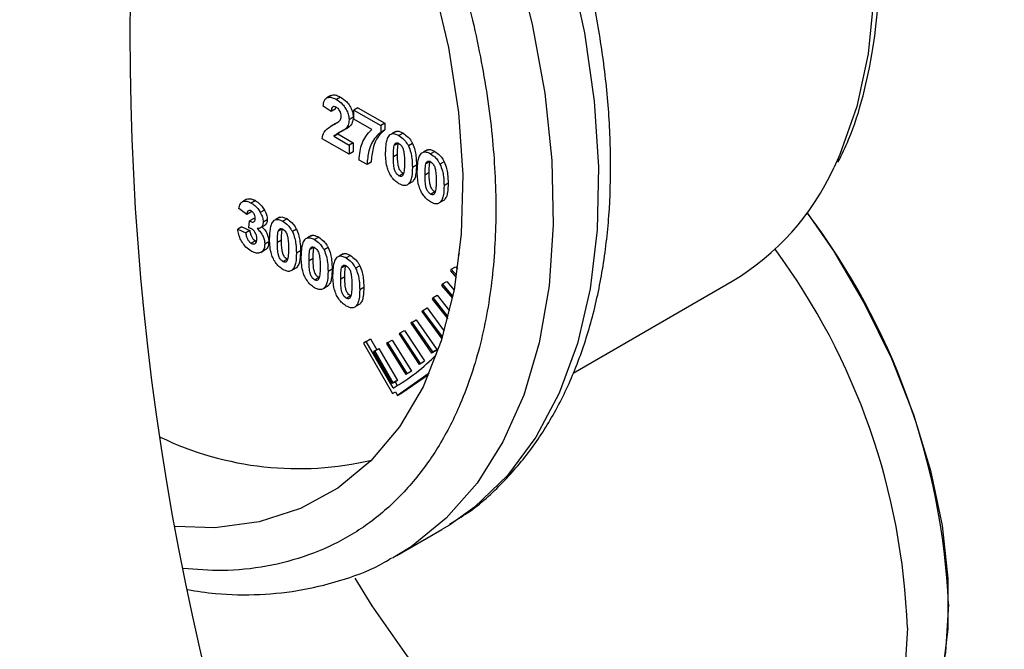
# Model space of a CAD drawing. Header units: inches. Extents: x 5 to 215, y 5 to 165.
# Tile 37 of 74: x 189.01 to 193.24, y 73.82 to 76.52. Entities that reach past the tile are written whole.
import ezdxf

# ---------------------------------------------------------------- set-up
doc = ezdxf.new("R2010")
doc.units = ezdxf.units.IN
doc.header["$LTSCALE"] = 20
doc.header["$MEASUREMENT"] = 0
doc.layers.add('SLD-DEFPOINTS', color=7, linetype='Continuous')
doc.layers.add('TEXT', color=140, linetype='Continuous', lineweight=25)
doc.dimstyles.new('SLDDIMSTYLE3', dxfattribs={"dimtxt": 0.18, "dimasz": 2.6, "dimexe": 0, "dimexo": 0.0625, "dimgap": 0, "dimtad": 0, "dimtih": 1, "dimtoh": 1, "dimdec": 0, "dimrnd": 1e-09, "dimzin": 0, "dimdsep": 46, "dimtxsty": 'Standard', "dimsah": 1, "dimcen": 0.09, "dimadec": 0, "dimazin": 0, "dimtfac": 2.6, "dimtdec": 0, "dimtofl": 0, "dimtmove": 0, "dimatfit": 3, "dimfxl": 0, "dimfrac": 2, "dimtolj": 1, "dimtzin": 0, "dimarcsym": 0})

msp = doc.modelspace()

# ---------------------------------------------------------------- linework, layer by layer
for p, q in [((190.3509, 76.1988), (190.3332, 76.1886)), ((190.3922, 76.1923), (190.3745, 76.182)), ((190.3517, 76.1298), (190.3177, 76.1533)), ((190.3694, 76.14), (190.3517, 76.1298)), ((190.3704, 76.1486), (190.3694, 76.14)), ((190.4668, 76.1465), (190.4491, 76.1363)), ((190.4491, 76.0971), (190.4491, 76.1363)), ((190.4491, 76.1363), (190.5647, 76.0696)), ((190.4668, 76.1465), (190.5824, 76.0798)), ((190.3786, 76.0827), (190.361, 76.0725)), ((190.3692, 76.0774), (190.3786, 76.0827)), ((190.4464, 76.1054), (190.4287, 76.0952)), ((190.5262, 76.0526), (190.4491, 76.0971)), ((190.5824, 76.0798), (190.5647, 76.0696)), ((190.5824, 76.0798), (190.5824, 76.051)), ((190.3691, 76.0775), (190.3514, 76.0673)), ((190.4293, 76.0641), (190.4116, 76.0539)), ((190.5647, 76.0696), (190.5647, 76.0408)), ((190.5824, 76.051), (190.5647, 76.0408)), ((190.6298, 76.0448), (190.6122, 76.0346)), ((190.6606, 76.0373), (190.6429, 76.0271)), ((190.4287, 75.9466), (190.3132, 76.0133)), ((190.3631, 76.0238), (190.3807, 76.034)), ((190.3631, 76.0238), (190.4287, 75.9858)), ((190.3807, 76.034), (190.4464, 75.9961)), ((190.4464, 75.9961), (190.4287, 75.9858)), ((190.4464, 75.9961), (190.4464, 75.9568)), ((190.6406, 75.9948), (190.6229, 75.9846)), ((190.4287, 75.9858), (190.4287, 75.9466)), ((190.4464, 75.9568), (190.4287, 75.9466)), ((190.701, 75.993), (190.6834, 75.9828)), ((190.7658, 75.9663), (190.7482, 75.9561)), ((190.7966, 75.9588), (190.7789, 75.9486)), ((190.5058, 75.9021), (190.4718, 75.9217)), ((190.5235, 75.9123), (190.5058, 75.9021)), ((190.6191, 75.9374), (190.6368, 75.9476)), ((190.7766, 75.9163), (190.7589, 75.9061)), ((190.837, 75.9145), (190.8193, 75.9043)), ((190.7184, 75.9005), (190.7007, 75.8903)), ((190.7551, 75.8589), (190.7728, 75.8691)), ((190.6429, 75.8544), (190.6606, 75.8646)), ((190.7009, 75.828), (190.6832, 75.8178)), ((190.7789, 75.7759), (190.7966, 75.7861)), ((190.8544, 75.822), (190.8367, 75.8118)), ((189.9885, 75.7533), (189.9708, 75.7431)), ((190.0263, 75.7476), (190.0086, 75.7374)), ((190.8369, 75.7495), (190.8192, 75.7393)), ((189.9895, 75.6882), (189.9555, 75.7137)), ((190.0071, 75.6984), (189.9895, 75.6882)), ((190.0653, 75.7067), (190.0476, 75.6965)), ((189.9985, 75.6304), (190.0017, 75.6602)), ((190.0194, 75.6704), (190.0017, 75.6602)), ((190.0194, 75.6704), (190.0253, 75.6679)), ((190.0774, 75.6657), (190.0597, 75.6555)), ((190.1316, 75.6765), (190.114, 75.6663)), ((190.1624, 75.669), (190.1447, 75.6588)), ((189.9686, 75.6347), (189.9509, 75.6245)), ((189.9509, 75.6245), (189.9849, 75.6097)), ((189.9686, 75.6347), (190.0026, 75.6199)), ((190.0026, 75.6199), (189.9849, 75.6097)), ((190.05, 75.632), (190.0677, 75.6422)), ((190.1424, 75.6265), (190.1247, 75.6163)), ((190.2028, 75.6247), (190.1851, 75.6145)), ((190.0265, 75.5747), (190.0088, 75.5645)), ((190.0842, 75.5712), (190.0665, 75.561)), ((190.1209, 75.5691), (190.1386, 75.5793)), ((190.2676, 75.598), (190.2499, 75.5878)), ((190.2984, 75.5905), (190.2807, 75.5803)), ((190.0498, 75.5255), (190.0675, 75.5357)), ((190.2202, 75.5322), (190.2025, 75.522)), ((190.2784, 75.548), (190.2607, 75.5378)), ((190.3388, 75.5462), (190.3211, 75.536)), ((190.1447, 75.4861), (190.1624, 75.4963)), ((190.2569, 75.4906), (190.2746, 75.5008)), ((190.4036, 75.5195), (190.3859, 75.5093)), ((190.4343, 75.512), (190.4167, 75.5018)), ((190.9013, 75.5207), (190.8978, 75.5133)), ((190.8978, 75.5133), (190.9017, 75.5092)), ((190.9013, 75.5207), (190.9031, 75.5218)), ((190.9028, 75.5191), (190.9013, 75.5207)), ((190.2027, 75.4597), (190.185, 75.4495)), ((190.3562, 75.4537), (190.3385, 75.4435)), ((190.4143, 75.4695), (190.3967, 75.4593)), ((190.4748, 75.4677), (190.4571, 75.4575)), ((190.8677, 75.4536), (190.8639, 75.4466)), ((190.8639, 75.4466), (190.8892, 75.418)), ((190.8677, 75.4536), (190.8854, 75.4638)), ((190.8907, 75.4276), (190.8677, 75.4536)), ((190.8854, 75.4638), (190.8945, 75.4535)), ((190.2807, 75.4076), (190.2984, 75.4178)), ((190.3929, 75.4121), (190.4106, 75.4223)), ((191.391, 75.007), (192.0743, 75.4014)), ((190.3387, 75.3812), (190.321, 75.371)), ((190.4921, 75.3752), (190.4745, 75.365)), ((190.8306, 75.3904), (190.8264, 75.3838)), ((190.8264, 75.3838), (190.8727, 75.3283)), ((190.8306, 75.3904), (190.8483, 75.4006)), ((190.8746, 75.3376), (190.8306, 75.3904)), ((190.8483, 75.4006), (190.8796, 75.363)), ((190.4167, 75.3291), (190.4343, 75.3393)), ((190.7901, 75.3313), (190.7856, 75.3252)), ((190.7856, 75.3252), (190.8523, 75.2403)), ((190.7901, 75.3313), (190.8078, 75.3415)), ((190.8546, 75.2492), (190.7901, 75.3313)), ((190.8078, 75.3415), (190.8607, 75.2742)), ((190.4746, 75.3027), (190.457, 75.2925)), ((190.7462, 75.2765), (190.7413, 75.2709)), ((190.7462, 75.2765), (190.7639, 75.2867)), ((190.8304, 75.1629), (190.7462, 75.2765)), ((190.7639, 75.2867), (190.8377, 75.1871)), ((190.6991, 75.226), (190.7168, 75.2363)), ((190.7168, 75.2363), (190.8064, 75.1079)), ((190.7413, 75.2709), (190.8277, 75.1543)), ((190.6489, 75.1801), (190.6666, 75.1903)), ((190.6666, 75.1903), (190.7529, 75.059)), ((190.6991, 75.226), (190.6939, 75.2209)), ((190.6939, 75.2209), (190.7835, 75.0925)), ((190.7887, 75.0977), (190.6991, 75.226)), ((190.5029, 75.1434), (190.5205, 75.1536)), ((190.5205, 75.1536), (190.5476, 75.1067)), ((190.5956, 75.1387), (190.6133, 75.1489)), ((190.6133, 75.1489), (190.6962, 75.015)), ((190.6489, 75.1801), (190.6433, 75.1754)), ((190.6433, 75.1754), (190.7296, 75.0441)), ((190.7352, 75.0488), (190.6489, 75.1801)), ((190.5029, 75.1434), (190.4904, 75.1361)), ((190.4904, 75.1361), (190.6154, 74.9196)), ((190.6185, 74.9431), (190.5029, 75.1434)), ((190.5394, 75.102), (190.5571, 75.1122)), ((190.5571, 75.1122), (190.6363, 74.9759)), ((190.5956, 75.1387), (190.5897, 75.1345)), ((190.5897, 75.1345), (190.6726, 75.0006)), ((190.6785, 75.0048), (190.5956, 75.1387)), ((190.7887, 75.0977), (190.8064, 75.1079)), ((190.8064, 75.1079), (190.8011, 75.1027)), ((190.5394, 75.102), (190.5332, 75.0984)), ((190.5332, 75.0984), (190.6124, 74.9621)), ((190.6186, 74.9657), (190.5394, 75.102)), ((190.8011, 75.1027), (190.7835, 75.0925)), ((190.7887, 75.0977), (190.7835, 75.0925)), ((190.7473, 75.0543), (190.7296, 75.0441)), ((190.7352, 75.0488), (190.7296, 75.0441)), ((190.7352, 75.0488), (190.7529, 75.059)), ((190.7529, 75.059), (190.7473, 75.0543)), ((190.7731, 75.0071), (190.6372, 74.9106)), ((190.7701, 75), (190.6549, 74.9208)), ((190.6902, 75.0108), (190.6726, 75.0006)), ((190.6785, 75.0048), (190.6726, 75.0006)), ((190.6785, 75.0048), (190.6962, 75.015)), ((190.6962, 75.015), (190.6902, 75.0108)), ((190.6301, 74.9723), (190.6124, 74.9621)), ((190.6186, 74.9657), (190.6124, 74.9621)), ((190.6186, 74.9657), (190.6363, 74.9759)), ((190.6264, 74.9701), (190.636, 74.9535)), ((190.6363, 74.9759), (190.6301, 74.9723)), ((190.6154, 74.9196), (190.6279, 74.9269)), ((190.6154, 74.9196), (190.6279, 74.9269)), ((190.6279, 74.9269), (190.6372, 74.9106)), ((190.6372, 74.9106), (190.6549, 74.9208)), ((190.8598, 74.3547), (190.8277, 74.3354)), ((190.6333, 74.2232), (190.8277, 74.3354)), ((190.6333, 74.2232), (190.6148, 74.2128))]:
    msp.add_line(p, q)
at = {"flags": 128}
for points in [[(190.2227, 80.5398), (190.3739, 80.4812), (190.5994, 80.3651), (190.8249, 80.2208), (191.0478, 80.0499), (191.2654, 79.8545), (191.4753, 79.6368), (191.6748, 79.3995), (191.8618, 79.1452), (192.0339, 78.8769), (192.1892, 78.5979), (192.3259, 78.3114), (192.4424, 78.0207), (192.5372, 77.7292), (192.6093, 77.4404), (192.6579, 77.1577), (192.6823, 76.8843), (192.6823, 76.6234), (192.6579, 76.3783), (192.6093, 76.1516), (192.5372, 75.946), (192.5119, 75.8906)], [(189.8444, 79.3252), (189.9017, 79.2747), (190.1231, 79.0505), (190.3348, 78.8062), (190.5344, 78.5443), (190.7199, 78.2676), (190.8894, 77.9791), (191.041, 77.6818), (191.173, 77.3789), (191.2842, 77.0735), (191.3734, 76.7689), (191.4395, 76.4684), (191.4819, 76.1751), (191.5002, 75.8922), (191.4941, 75.6226), (191.4637, 75.3692), (191.4094, 75.1346), (191.3316, 74.9214), (191.2313, 74.7319), (191.1095, 74.5679), (190.9675, 74.4314), (190.8598, 74.3547)], [(189.7862, 79.0841), (189.8191, 79.053), (190.0359, 78.8184), (190.2418, 78.565), (190.4346, 78.2954), (190.6123, 78.0124), (190.7731, 77.7191), (190.9151, 77.4186), (191.0369, 77.114), (191.1372, 76.8087), (191.2149, 76.5057), (191.2693, 76.2084), (191.2996, 75.9199), (191.3057, 75.6433), (191.2875, 75.3814), (191.2451, 75.1371), (191.1789, 74.9129), (191.0898, 74.7113), (190.9786, 74.5343), (190.8465, 74.3839), (190.6949, 74.2616), (190.6333, 74.2232)], [(189.6947, 78.6488), (189.7523, 78.5886), (189.9492, 78.3517), (190.1333, 78.0981), (190.3022, 77.8307), (190.4539, 77.5529), (190.5866, 77.2679), (190.6985, 76.9793), (190.7885, 76.6905), (190.8554, 76.405), (190.8983, 76.1264), (190.9168, 75.8579), (190.9106, 75.603), (190.8799, 75.3645), (190.8249, 75.1455), (190.7464, 74.9487), (190.6452, 74.7763), (190.5227, 74.6305), (190.3803, 74.513), (190.2198, 74.4253), (190.043, 74.3685), (189.8522, 74.3432), (189.6816, 74.3487)], [(192.3964, 75.6957), (192.5087, 75.5321), (192.6428, 75.3049), (192.7584, 75.0691), (192.8535, 74.8288), (192.9263, 74.5885), (192.9756, 74.3522), (193.0004, 74.1244), (193.0004, 73.9089), (192.9756, 73.7098), (192.9263, 73.5305), (192.8535, 73.3742), (192.7584, 73.2437), (192.6428, 73.1414), (192.5944, 73.1106)], [(192.8268, 73.9128), (192.8143, 73.7051), (192.7772, 73.5154), (192.716, 73.3472), (192.6318, 73.2035), (192.5262, 73.0869), (192.4011, 72.9993), (192.2586, 72.9425), (192.1014, 72.9173), (191.9322, 72.9243), (191.754, 72.9634), (191.57, 73.0337), (191.3836, 73.1342), (191.198, 73.2629), (191.0165, 73.4176), (190.8424, 73.5955), (190.6788, 73.7935), (190.5286, 74.008), (190.4555, 74.1269)], [(193.0036, 74.0149), (192.9911, 73.8071), (192.9539, 73.6174), (192.8927, 73.4493), (192.8086, 73.3056), (192.703, 73.1889), (192.5944, 73.1106)]]:
    msp.add_lwpolyline(points, dxfattribs=at)
for centre, radius, start, end in [((191.5057, 76.3505), 1.1063, 300.9237, 335.434), ((189.993, 73.8775), 3.0136, 2.6129, 37.109), ((189.9086, 73.8057), 2.9201, 2.1013, 36.4054), ((190.1708, 75.7158), 0.8931, 300.0869, 315.2313), ((190.211, 75.9634), 1.3665, 244.2614, 283.3252)]:
    msp.add_arc(centre, radius, start, end)
for points, knots in [([(190.8613, 74.36), (190.8873, 74.3753), (190.9709, 74.4245), (191.0899, 74.5336), (191.217, 74.6821), (191.3219, 74.8489), (191.4082, 75.0345), (191.4748, 75.2373), (191.5215, 75.4551), (191.5482, 75.6857), (191.5553, 75.9269), (191.5429, 76.1764), (191.5119, 76.4319), (191.4629, 76.6905), (191.3974, 76.9484), (191.3183, 77.1992), (191.2318, 77.4305), (191.1463, 77.6307), (191.0596, 77.8147), (190.9766, 77.9755), (190.8645, 78.1759), (190.758, 78.3485), (190.6326, 78.5338), (190.5216, 78.687), (190.3833, 78.8621), (190.2327, 79.0367), (190.0688, 79.2073), (189.945, 79.328), (189.8733, 79.388), (189.8628, 79.3969)], [0, 0, 0, 0, 0.015698, 0.050528, 0.083432, 0.117471, 0.152905, 0.189901, 0.228541, 0.268848, 0.310779, 0.354219, 0.399005, 0.444864, 0.491358, 0.537683, 0.581899, 0.620093, 0.651155, 0.687969, 0.714395, 0.77088, 0.793627, 0.831101, 0.869482, 0.90995, 0.951265, 0.992819, 1, 1, 1, 1]), ([(189.7238, 78.7962), (189.7782, 78.7376), (189.9015, 78.6047), (190.0789, 78.3798), (190.2588, 78.125), (190.4799, 77.7666), (190.6675, 77.3925), (190.8176, 77.0099), (190.9167, 76.7018), (190.9962, 76.3745), (191.0472, 76.0356), (191.0644, 75.7174), (191.0491, 75.418), (191.0003, 75.1365), (190.9213, 74.8951), (190.8212, 74.6971), (190.7092, 74.5393), (190.5769, 74.4056), (190.3742, 74.2625), (190.1349, 74.179), (189.8921, 74.1541), (189.7725, 74.1637), (189.7163, 74.1682)], [0, 0, 0, 0, 0.0415058, 0.0940604, 0.1484978, 0.2033152, 0.3125217, 0.3650865, 0.4165641, 0.4803633, 0.5396714, 0.5941948, 0.6455066, 0.694916, 0.7421172, 0.7767429, 0.8097021, 0.842132, 0.8738945, 0.9378388, 0.9708011, 1, 1, 1, 1]), ([(192.5285, 75.9126), (192.5445, 75.9448), (192.5897, 76.0363), (192.6399, 76.2006), (192.6829, 76.4038), (192.7057, 76.6205), (192.7097, 76.8477), (192.6949, 77.0834), (192.6619, 77.325), (192.6118, 77.5692), (192.5461, 77.8115), (192.4672, 78.0478), (192.3851, 78.2561), (192.3034, 78.4393), (192.2141, 78.6228), (192.1434, 78.7494), (192.102, 78.8237)], [0, 0, 0, 0, 0.035389, 0.100282, 0.168364, 0.23972, 0.314279, 0.39182, 0.471955, 0.554055, 0.637063, 0.718868, 0.799204, 0.857291, 0.916298, 1, 1, 1, 1]), ([(190.3177, 76.1533), (190.3187, 76.1613), (190.3203, 76.1738), (190.33, 76.1884), (190.3437, 76.1925), (190.3591, 76.1901), (190.369, 76.1849), (190.3745, 76.182)], [0, 0, 0, 0, 0.2916853, 0.448599, 0.59987, 0.7764437, 1, 1, 1, 1]), ([(190.3511, 76.1983), (190.3542, 76.1997), (190.3619, 76.2031), (190.3769, 76.2001), (190.3867, 76.1951), (190.3922, 76.1923)], [0, 0, 0, 0, 0.232341, 0.571102, 1, 1, 1, 1]), ([(190.3745, 76.182), (190.3839, 76.1756), (190.3994, 76.165), (190.4147, 76.1436), (190.4242, 76.1241), (190.4284, 76.1074), (190.4287, 76.0979), (190.4287, 76.0952)], [0, 0, 0, 0, 0.317094, 0.523652, 0.731621, 0.924938, 1, 1, 1, 1]), ([(190.3922, 76.1923), (190.4016, 76.1858), (190.4171, 76.1752), (190.4324, 76.1538), (190.4419, 76.1343), (190.4461, 76.1176), (190.4463, 76.1081), (190.4464, 76.1054)], [0, 0, 0, 0, 0.317094, 0.523652, 0.731621, 0.924938, 1, 1, 1, 1]), ([(190.3738, 76.1484), (190.371, 76.1499), (190.3665, 76.1522), (190.3596, 76.1515), (190.3547, 76.1469), (190.3525, 76.1391), (190.352, 76.133), (190.3517, 76.1298)], [0, 0, 0, 0, 0.245132, 0.383461, 0.516954, 0.744605, 1, 1, 1, 1]), ([(190.3948, 76.1095), (190.3945, 76.1138), (190.3941, 76.1211), (190.3904, 76.1308), (190.3858, 76.1382), (190.3802, 76.1443), (190.3758, 76.1471), (190.3738, 76.1484)], [0, 0, 0, 0, 0.276212, 0.467822, 0.665788, 0.842221, 1, 1, 1, 1]), ([(190.361, 76.0725), (190.3652, 76.0748), (190.372, 76.0785), (190.3813, 76.084), (190.3858, 76.0879), (190.388, 76.0898)], [0, 0, 0, 0, 0.447951, 0.722273, 1, 1, 1, 1]), ([(190.388, 76.0898), (190.3895, 76.092), (190.3928, 76.0965), (190.3945, 76.1036), (190.3947, 76.1081), (190.3948, 76.1095)], [0, 0, 0, 0, 0.368824, 0.789704, 1, 1, 1, 1]), ([(190.4287, 76.0952), (190.4282, 76.0873), (190.4273, 76.0755), (190.4195, 76.0619), (190.4142, 76.0565), (190.4116, 76.0539)], [0, 0, 0, 0, 0.507946, 0.758613, 1, 1, 1, 1]), ([(190.4464, 76.1054), (190.4458, 76.0975), (190.445, 76.0857), (190.4372, 76.0721), (190.4319, 76.0667), (190.4293, 76.0641)], [0, 0, 0, 0, 0.507957, 0.758629, 1, 1, 1, 1]), ([(190.3132, 76.0133), (190.3151, 76.0236), (190.3192, 76.0454), (190.3422, 76.0623), (190.3566, 76.0701), (190.361, 76.0725)], [0, 0, 0, 0, 0.380485, 0.81124, 1, 1, 1, 1]), ([(190.4116, 76.0539), (190.4077, 76.0511), (190.3998, 76.0454), (190.382, 76.0381), (190.3706, 76.0295), (190.3631, 76.0238)], [0, 0, 0, 0, 0.2533, 0.506005, 1, 1, 1, 1]), ([(190.4293, 76.0641), (190.4254, 76.0613), (190.4175, 76.0556), (190.3997, 76.0484), (190.3883, 76.0397), (190.3807, 76.034)], [0, 0, 0, 0, 0.253316, 0.506016, 1, 1, 1, 1]), ([(190.4718, 75.9217), (190.4727, 75.9345), (190.4753, 75.9699), (190.4921, 76.0176), (190.5171, 76.0432), (190.5262, 76.0526)], [0, 0, 0, 0, 0.26523, 0.732382, 1, 1, 1, 1]), ([(190.5647, 76.0408), (190.5571, 76.0345), (190.5327, 76.014), (190.5111, 75.9639), (190.5075, 75.9222), (190.5058, 75.9021)], [0, 0, 0, 0, 0.1901407, 0.6112268, 1, 1, 1, 1]), ([(190.5824, 76.051), (190.5748, 76.0447), (190.5504, 76.0242), (190.5288, 75.9741), (190.5252, 75.9324), (190.5235, 75.9123)], [0, 0, 0, 0, 0.190141, 0.611227, 1, 1, 1, 1]), ([(190.6026, 76.0296), (190.6071, 76.0321), (190.6164, 76.0373), (190.6312, 76.0332), (190.6395, 76.0289), (190.6429, 76.0271)], [0, 0, 0, 0, 0.343179, 0.723047, 1, 1, 1, 1]), ([(190.6303, 76.0439), (190.6315, 76.0445), (190.6377, 76.0474), (190.6489, 76.0432), (190.6571, 76.0391), (190.6606, 76.0373)], [0, 0, 0, 0, 0.121777, 0.629668, 1, 1, 1, 1]), ([(190.6606, 76.0373), (190.6681, 76.0321), (190.6815, 76.0228), (190.6939, 76.0064), (190.6991, 75.9965), (190.701, 75.993)], [0, 0, 0, 0, 0.448804, 0.800843, 1, 1, 1, 1]), ([(190.6026, 76.0296), (190.5986, 76.0241), (190.5906, 76.0132), (190.5861, 75.9878), (190.5855, 75.9693), (190.5851, 75.9574)], [0, 0, 0, 0, 0.264762, 0.528914, 1, 1, 1, 1]), ([(190.6229, 75.9846), (190.6236, 75.9867), (190.625, 75.9908), (190.6295, 75.9959), (190.6361, 75.9961), (190.6403, 75.9945), (190.6425, 75.9933), (190.6429, 75.9931)], [0, 0, 0, 0, 0.258808, 0.491341, 0.708816, 0.951183, 1, 1, 1, 1]), ([(190.6368, 75.9476), (190.6369, 75.9543), (190.637, 75.9657), (190.6379, 75.9815), (190.6397, 75.9904), (190.6406, 75.9948)], [0, 0, 0, 0, 0.4252445, 0.7197464, 1, 1, 1, 1]), ([(190.6429, 76.0271), (190.6504, 76.0219), (190.6639, 76.0126), (190.6762, 75.9962), (190.6815, 75.9863), (190.6834, 75.9828)], [0, 0, 0, 0, 0.448798, 0.800846, 1, 1, 1, 1]), ([(190.6429, 75.8203), (190.6368, 75.8245), (190.6244, 75.8328), (190.61, 75.8506), (190.5985, 75.8708), (190.5868, 75.9063), (190.5858, 75.9358), (190.5851, 75.9574)], [0, 0, 0, 0, 0.141166, 0.2862, 0.435532, 0.586917, 1, 1, 1, 1]), ([(190.6191, 75.9374), (190.6192, 75.9441), (190.6193, 75.9555), (190.6202, 75.9713), (190.622, 75.9802), (190.6229, 75.9846)], [0, 0, 0, 0, 0.425244, 0.719746, 1, 1, 1, 1]), ([(190.6429, 75.9931), (190.6455, 75.9912), (190.6503, 75.9879), (190.6556, 75.981), (190.6603, 75.9715), (190.6647, 75.9557), (190.6665, 75.9342), (190.6666, 75.9179), (190.6667, 75.9099)], [0, 0, 0, 0, 0.105063, 0.193539, 0.284018, 0.459326, 0.733499, 1, 1, 1, 1]), ([(190.6834, 75.9828), (190.6873, 75.9732), (190.6943, 75.956), (190.6996, 75.9246), (190.7003, 75.9033), (190.7007, 75.8903)], [0, 0, 0, 0, 0.324807, 0.587443, 1, 1, 1, 1]), ([(190.701, 75.993), (190.7049, 75.9834), (190.712, 75.9662), (190.7173, 75.9349), (190.718, 75.9135), (190.7184, 75.9005)], [0, 0, 0, 0, 0.324807, 0.587443, 1, 1, 1, 1]), ([(190.7386, 75.9511), (190.7346, 75.9456), (190.7266, 75.9347), (190.722, 75.9093), (190.7215, 75.8908), (190.7211, 75.8789)], [0, 0, 0, 0, 0.264762, 0.528914, 1, 1, 1, 1]), ([(190.7386, 75.9511), (190.743, 75.9536), (190.7524, 75.9588), (190.7672, 75.9547), (190.7754, 75.9504), (190.7789, 75.9486)], [0, 0, 0, 0, 0.343167, 0.723056, 1, 1, 1, 1]), ([(190.7663, 75.9654), (190.7675, 75.966), (190.7736, 75.9689), (190.7849, 75.9647), (190.7931, 75.9605), (190.7966, 75.9588)], [0, 0, 0, 0, 0.12174, 0.629695, 1, 1, 1, 1]), ([(190.7966, 75.9588), (190.8041, 75.9536), (190.8175, 75.9443), (190.8299, 75.9279), (190.8351, 75.918), (190.837, 75.9145)], [0, 0, 0, 0, 0.448804, 0.800843, 1, 1, 1, 1]), ([(190.6429, 75.8544), (190.6403, 75.8562), (190.6355, 75.8596), (190.6301, 75.8664), (190.6255, 75.8759), (190.6211, 75.8916), (190.6194, 75.9131), (190.6192, 75.9293), (190.6191, 75.9374)], [0, 0, 0, 0, 0.107304, 0.194883, 0.284674, 0.457597, 0.732753, 1, 1, 1, 1]), ([(190.6606, 75.8646), (190.658, 75.8664), (190.6532, 75.8698), (190.6478, 75.8766), (190.6432, 75.8861), (190.6388, 75.9018), (190.6371, 75.9233), (190.6369, 75.9396), (190.6368, 75.9476)], [0, 0, 0, 0, 0.107316, 0.194893, 0.284683, 0.457603, 0.732757, 1, 1, 1, 1]), ([(190.6667, 75.9099), (190.6666, 75.9032), (190.6665, 75.8918), (190.6657, 75.876), (190.6638, 75.8672), (190.6629, 75.8628)], [0, 0, 0, 0, 0.426686, 0.720492, 1, 1, 1, 1]), ([(190.7589, 75.9061), (190.7596, 75.9082), (190.761, 75.9123), (190.7655, 75.9174), (190.7721, 75.9176), (190.7762, 75.916), (190.7785, 75.9148), (190.7789, 75.9146)], [0, 0, 0, 0, 0.258794, 0.491315, 0.708779, 0.951185, 1, 1, 1, 1]), ([(190.7728, 75.8691), (190.7729, 75.8758), (190.773, 75.8872), (190.7738, 75.903), (190.7757, 75.9119), (190.7766, 75.9163)], [0, 0, 0, 0, 0.4252444, 0.7197463, 1, 1, 1, 1]), ([(190.7789, 75.9486), (190.7864, 75.9434), (190.7999, 75.9341), (190.8122, 75.9177), (190.8174, 75.9078), (190.8193, 75.9043)], [0, 0, 0, 0, 0.448804, 0.800843, 1, 1, 1, 1]), ([(190.7789, 75.9146), (190.7815, 75.9127), (190.7863, 75.9094), (190.7916, 75.9025), (190.7963, 75.893), (190.8007, 75.8772), (190.8025, 75.8557), (190.8026, 75.8394), (190.8027, 75.8314)], [0, 0, 0, 0, 0.105051, 0.193529, 0.284009, 0.459319, 0.733495, 1, 1, 1, 1]), ([(190.837, 75.9145), (190.8409, 75.9049), (190.8479, 75.8877), (190.8533, 75.8564), (190.854, 75.835), (190.8544, 75.822)], [0, 0, 0, 0, 0.324807, 0.587443, 1, 1, 1, 1]), ([(190.7007, 75.8903), (190.7003, 75.8772), (190.6997, 75.8578), (190.6944, 75.8324), (190.6869, 75.8225), (190.6832, 75.8178)], [0, 0, 0, 0, 0.516055, 0.768132, 1, 1, 1, 1]), ([(190.7184, 75.9005), (190.718, 75.8874), (190.7173, 75.868), (190.7121, 75.8426), (190.7045, 75.8327), (190.7009, 75.828)], [0, 0, 0, 0, 0.5160546, 0.7681316, 1, 1, 1, 1]), ([(190.7789, 75.7418), (190.7728, 75.746), (190.7604, 75.7543), (190.746, 75.7721), (190.7345, 75.7923), (190.7228, 75.8278), (190.7218, 75.8573), (190.7211, 75.8789)], [0, 0, 0, 0, 0.141173, 0.286205, 0.435536, 0.58692, 1, 1, 1, 1]), ([(190.7551, 75.8589), (190.7552, 75.8656), (190.7553, 75.877), (190.7562, 75.8928), (190.758, 75.9017), (190.7589, 75.9061)], [0, 0, 0, 0, 0.425244, 0.719746, 1, 1, 1, 1]), ([(190.7966, 75.7861), (190.7939, 75.7879), (190.7891, 75.7913), (190.7838, 75.7981), (190.7792, 75.8076), (190.7748, 75.8233), (190.7731, 75.8448), (190.7729, 75.8611), (190.7728, 75.8691)], [0, 0, 0, 0, 0.1073159, 0.1948935, 0.2846837, 0.4576002, 0.7327558, 1, 1, 1, 1]), ([(190.8193, 75.9043), (190.8232, 75.8947), (190.8303, 75.8775), (190.8356, 75.8461), (190.8363, 75.8248), (190.8367, 75.8118)], [0, 0, 0, 0, 0.324807, 0.587443, 1, 1, 1, 1]), ([(190.6629, 75.8628), (190.6622, 75.8607), (190.6608, 75.8566), (190.6563, 75.8515), (190.6498, 75.8513), (190.6456, 75.8529), (190.6433, 75.8541), (190.6429, 75.8544)], [0, 0, 0, 0, 0.258385, 0.490528, 0.70783, 0.94529, 1, 1, 1, 1]), ([(190.7789, 75.7759), (190.7763, 75.7777), (190.7715, 75.7811), (190.7661, 75.7879), (190.7615, 75.7974), (190.7571, 75.8131), (190.7554, 75.8346), (190.7552, 75.8508), (190.7551, 75.8589)], [0, 0, 0, 0, 0.107316, 0.194893, 0.284684, 0.4576, 0.732756, 1, 1, 1, 1]), ([(190.8027, 75.8314), (190.8026, 75.8247), (190.8025, 75.8133), (190.8016, 75.7975), (190.7998, 75.7887), (190.7989, 75.7843)], [0, 0, 0, 0, 0.426685, 0.720487, 1, 1, 1, 1]), ([(190.6832, 75.8178), (190.6788, 75.8153), (190.6694, 75.8101), (190.6546, 75.8142), (190.6463, 75.8185), (190.6429, 75.8203)], [0, 0, 0, 0, 0.343142, 0.727256, 1, 1, 1, 1]), ([(190.7989, 75.7843), (190.7982, 75.7822), (190.7968, 75.7781), (190.7923, 75.773), (190.7858, 75.7728), (190.7816, 75.7744), (190.7793, 75.7756), (190.7789, 75.7759)], [0, 0, 0, 0, 0.258397, 0.490552, 0.707865, 0.945337, 1, 1, 1, 1]), ([(190.8367, 75.8118), (190.8363, 75.7987), (190.8356, 75.7793), (190.8304, 75.7539), (190.8228, 75.744), (190.8192, 75.7393)], [0, 0, 0, 0, 0.516055, 0.768132, 1, 1, 1, 1]), ([(190.8544, 75.822), (190.8539, 75.8089), (190.8533, 75.7895), (190.8481, 75.7641), (190.8405, 75.7542), (190.8369, 75.7495)], [0, 0, 0, 0, 0.516048, 0.768123, 1, 1, 1, 1]), ([(189.9555, 75.7137), (189.957, 75.7208), (189.9593, 75.7319), (189.97, 75.7443), (189.9838, 75.7466), (189.9969, 75.7436), (190.005, 75.7393), (190.0086, 75.7374)], [0, 0, 0, 0, 0.291438, 0.459294, 0.627825, 0.833073, 1, 1, 1, 1]), ([(189.9885, 75.7532), (189.9924, 75.7545), (190.0013, 75.7573), (190.0146, 75.7537), (190.0227, 75.7495), (190.0263, 75.7476)], [0, 0, 0, 0, 0.309388, 0.690249, 1, 1, 1, 1]), ([(190.0263, 75.7476), (190.0299, 75.7452), (190.0403, 75.7387), (190.0541, 75.725), (190.0618, 75.7125), (190.0653, 75.7067)], [0, 0, 0, 0, 0.228456, 0.644703, 1, 1, 1, 1]), ([(190.8192, 75.7393), (190.8148, 75.7368), (190.8054, 75.7316), (190.7905, 75.7357), (190.7823, 75.74), (190.7789, 75.7418)], [0, 0, 0, 0, 0.343153, 0.727279, 1, 1, 1, 1]), ([(190.0089, 75.7032), (190.0066, 75.7043), (190.0027, 75.7062), (189.9965, 75.7049), (189.9919, 75.7001), (189.9902, 75.6941), (189.9896, 75.6897), (189.9895, 75.6882)], [0, 0, 0, 0, 0.236341, 0.413434, 0.57159, 0.855921, 1, 1, 1, 1]), ([(190.008, 75.7035), (190.0079, 75.7033), (190.0073, 75.7017), (190.0072, 75.6999), (190.0071, 75.6984)], [0, 0, 0, 0, 0.1316838, 1, 1, 1, 1]), ([(190.0086, 75.7374), (190.0123, 75.735), (190.0227, 75.7285), (190.0364, 75.7148), (190.0441, 75.7023), (190.0476, 75.6965)], [0, 0, 0, 0, 0.228456, 0.644703, 1, 1, 1, 1]), ([(190.0257, 75.6717), (190.0254, 75.6757), (190.0249, 75.6822), (190.0212, 75.6906), (190.017, 75.6968), (190.0126, 75.7008), (190.0098, 75.7026), (190.0089, 75.7032)], [0, 0, 0, 0, 0.317426, 0.52316, 0.730834, 0.912896, 1, 1, 1, 1]), ([(190.0653, 75.7067), (190.0672, 75.703), (190.072, 75.6935), (190.0766, 75.6797), (190.0772, 75.6694), (190.0774, 75.6657)], [0, 0, 0, 0, 0.289073, 0.740556, 1, 1, 1, 1]), ([(190.0017, 75.6602), (190.0052, 75.6583), (190.0103, 75.6554), (190.0181, 75.6553), (190.0228, 75.6588), (190.0255, 75.6646), (190.0256, 75.6692), (190.0257, 75.6717)], [0, 0, 0, 0, 0.3266424, 0.4810324, 0.6246848, 0.7887191, 1, 1, 1, 1]), ([(190.0597, 75.6555), (190.0594, 75.6502), (190.0587, 75.6409), (190.0487, 75.6292), (190.0395, 75.628), (190.0343, 75.6273)], [0, 0, 0, 0, 0.366242, 0.64114, 1, 1, 1, 1]), ([(190.0476, 75.6965), (190.0495, 75.6928), (190.0544, 75.6833), (190.0589, 75.6695), (190.0595, 75.6592), (190.0597, 75.6555)], [0, 0, 0, 0, 0.289074, 0.740556, 1, 1, 1, 1]), ([(190.0774, 75.6657), (190.0771, 75.6602), (190.0767, 75.6511), (190.0701, 75.645), (190.0675, 75.6425)], [0, 0, 0, 0, 0.597466, 1, 1, 1, 1]), ([(190.1044, 75.6613), (190.1004, 75.6558), (190.0924, 75.6449), (190.0879, 75.6195), (190.0873, 75.601), (190.0869, 75.5891)], [0, 0, 0, 0, 0.264762, 0.528914, 1, 1, 1, 1]), ([(190.1044, 75.6613), (190.1088, 75.6638), (190.1182, 75.669), (190.133, 75.6649), (190.1412, 75.6606), (190.1447, 75.6588)], [0, 0, 0, 0, 0.3431788, 0.7230468, 1, 1, 1, 1]), ([(190.1321, 75.6756), (190.1333, 75.6762), (190.1394, 75.6791), (190.1507, 75.6749), (190.1589, 75.6707), (190.1624, 75.669)], [0, 0, 0, 0, 0.121782, 0.629693, 1, 1, 1, 1]), ([(190.1447, 75.6588), (190.1522, 75.6536), (190.1657, 75.6443), (190.178, 75.6279), (190.1832, 75.618), (190.1851, 75.6145)], [0, 0, 0, 0, 0.448798, 0.800846, 1, 1, 1, 1]), ([(190.1624, 75.669), (190.1699, 75.6638), (190.1833, 75.6545), (190.1957, 75.6381), (190.2009, 75.6282), (190.2028, 75.6247)], [0, 0, 0, 0, 0.448798, 0.800846, 1, 1, 1, 1]), ([(190.0081, 75.5309), (190.0003, 75.5363), (189.9857, 75.5464), (189.9699, 75.5675), (189.9584, 75.5897), (189.9526, 75.6092), (189.9513, 75.6211), (189.9509, 75.6245)], [0, 0, 0, 0, 0.250575, 0.466585, 0.685603, 0.909056, 1, 1, 1, 1]), ([(190.012, 75.6255), (190.0109, 75.6261), (190.0087, 75.6273), (190.0042, 75.629), (190.0008, 75.6298), (189.9985, 75.6304)], [0, 0, 0, 0, 0.268951, 0.522408, 1, 1, 1, 1]), ([(190.0026, 75.6199), (190.0034, 75.6141), (190.0048, 75.6044), (190.0103, 75.5918), (190.0165, 75.5826), (190.0224, 75.5773), (190.0259, 75.5751), (190.0265, 75.5747)], [0, 0, 0, 0, 0.33353, 0.551062, 0.771051, 0.956451, 1, 1, 1, 1]), ([(190.0325, 75.5832), (190.0322, 75.588), (190.0317, 75.5964), (190.0273, 75.608), (190.0222, 75.6166), (190.0168, 75.6224), (190.0133, 75.6246), (190.012, 75.6255)], [0, 0, 0, 0, 0.293303, 0.517694, 0.74916, 0.904086, 1, 1, 1, 1]), ([(190.0343, 75.6273), (190.0394, 75.6224), (190.0497, 75.6125), (190.0595, 75.5947), (190.0655, 75.5773), (190.0662, 75.5661), (190.0665, 75.561)], [0, 0, 0, 0, 0.278876, 0.560398, 0.795596, 1, 1, 1, 1]), ([(190.052, 75.6375), (190.0571, 75.6326), (190.0674, 75.6227), (190.0772, 75.6049), (190.0832, 75.5875), (190.0839, 75.5764), (190.0842, 75.5712)], [0, 0, 0, 0, 0.278876, 0.560398, 0.795596, 1, 1, 1, 1]), ([(190.1209, 75.5691), (190.121, 75.5758), (190.1211, 75.5872), (190.122, 75.603), (190.1238, 75.6119), (190.1247, 75.6163)], [0, 0, 0, 0, 0.425243, 0.719742, 1, 1, 1, 1]), ([(190.1247, 75.6163), (190.1254, 75.6184), (190.1268, 75.6225), (190.1313, 75.6276), (190.1379, 75.6278), (190.1421, 75.6262), (190.1443, 75.625), (190.1447, 75.6248)], [0, 0, 0, 0, 0.258808, 0.491341, 0.708816, 0.951183, 1, 1, 1, 1]), ([(190.1386, 75.5793), (190.1387, 75.586), (190.1388, 75.5974), (190.1396, 75.6132), (190.1415, 75.6221), (190.1424, 75.6265)], [0, 0, 0, 0, 0.425244, 0.719746, 1, 1, 1, 1]), ([(190.1447, 75.6248), (190.1473, 75.6229), (190.1521, 75.6196), (190.1574, 75.6127), (190.1621, 75.6032), (190.1665, 75.5874), (190.1683, 75.5659), (190.1684, 75.5496), (190.1685, 75.5416)], [0, 0, 0, 0, 0.105063, 0.193539, 0.284018, 0.459326, 0.733498, 1, 1, 1, 1]), ([(190.1851, 75.6145), (190.189, 75.6049), (190.1961, 75.5877), (190.2014, 75.5563), (190.2021, 75.535), (190.2025, 75.522)], [0, 0, 0, 0, 0.324807, 0.587443, 1, 1, 1, 1]), ([(190.2028, 75.6247), (190.2067, 75.6151), (190.2138, 75.5979), (190.2191, 75.5666), (190.2198, 75.5452), (190.2202, 75.5322)], [0, 0, 0, 0, 0.324807, 0.587443, 1, 1, 1, 1]), ([(189.9849, 75.6097), (189.9858, 75.6038), (189.9872, 75.5942), (189.9926, 75.5816), (189.9988, 75.5724), (190.0048, 75.5671), (190.0082, 75.5649), (190.0088, 75.5645)], [0, 0, 0, 0, 0.33353, 0.551062, 0.771051, 0.956452, 1, 1, 1, 1]), ([(190.0088, 75.5645), (190.0117, 75.5631), (190.0166, 75.5606), (190.0244, 75.562), (190.0298, 75.5671), (190.0322, 75.5747), (190.0324, 75.5803), (190.0325, 75.5832)], [0, 0, 0, 0, 0.238125, 0.409065, 0.570212, 0.778885, 1, 1, 1, 1]), ([(190.0842, 75.5712), (190.0838, 75.5649), (190.083, 75.5529), (190.0755, 75.5394), (190.0686, 75.5369), (190.0672, 75.5364)], [0, 0, 0, 0, 0.462907, 0.891878, 1, 1, 1, 1]), ([(190.1447, 75.452), (190.1386, 75.4562), (190.1262, 75.4645), (190.1118, 75.4823), (190.1003, 75.5025), (190.0886, 75.538), (190.0876, 75.5675), (190.0869, 75.5891)], [0, 0, 0, 0, 0.141166, 0.2862, 0.435536, 0.586918, 1, 1, 1, 1]), ([(190.1624, 75.4963), (190.1597, 75.4981), (190.1549, 75.5015), (190.1496, 75.5083), (190.145, 75.5178), (190.1406, 75.5335), (190.1389, 75.555), (190.1387, 75.5713), (190.1386, 75.5793)], [0, 0, 0, 0, 0.107304, 0.194883, 0.284674, 0.457597, 0.732753, 1, 1, 1, 1]), ([(190.2404, 75.5828), (190.2364, 75.5773), (190.2284, 75.5664), (190.2238, 75.541), (190.2233, 75.5225), (190.2229, 75.5106)], [0, 0, 0, 0, 0.264762, 0.528914, 1, 1, 1, 1]), ([(190.2404, 75.5828), (190.2448, 75.5853), (190.2542, 75.5905), (190.269, 75.5864), (190.2772, 75.5821), (190.2807, 75.5803)], [0, 0, 0, 0, 0.3431788, 0.7230468, 1, 1, 1, 1]), ([(190.2681, 75.5971), (190.2693, 75.5977), (190.2754, 75.6006), (190.2867, 75.5964), (190.2949, 75.5922), (190.2984, 75.5905)], [0, 0, 0, 0, 0.121777, 0.62971, 1, 1, 1, 1]), ([(190.2807, 75.5803), (190.2882, 75.5751), (190.3016, 75.5658), (190.314, 75.5494), (190.3192, 75.5395), (190.3211, 75.536)], [0, 0, 0, 0, 0.448798, 0.800846, 1, 1, 1, 1]), ([(190.2984, 75.5905), (190.3059, 75.5853), (190.3193, 75.576), (190.3316, 75.5596), (190.3369, 75.5497), (190.3388, 75.5462)], [0, 0, 0, 0, 0.448804, 0.800843, 1, 1, 1, 1]), ([(190.0665, 75.561), (190.0662, 75.5546), (190.0655, 75.5423), (190.0554, 75.5273), (190.0392, 75.5207), (190.0226, 75.5233), (190.0126, 75.5285), (190.0081, 75.5309)], [0, 0, 0, 0, 0.223926, 0.431435, 0.598699, 0.820826, 1, 1, 1, 1]), ([(190.1447, 75.4861), (190.1421, 75.4879), (190.1373, 75.4913), (190.1319, 75.4981), (190.1273, 75.5076), (190.1229, 75.5233), (190.1212, 75.5448), (190.121, 75.561), (190.1209, 75.5691)], [0, 0, 0, 0, 0.107304, 0.194882, 0.284674, 0.457596, 0.732753, 1, 1, 1, 1]), ([(190.1685, 75.5416), (190.1684, 75.5349), (190.1683, 75.5235), (190.1674, 75.5077), (190.1656, 75.4989), (190.1647, 75.4945)], [0, 0, 0, 0, 0.426686, 0.720492, 1, 1, 1, 1]), ([(190.2202, 75.5322), (190.2198, 75.5191), (190.2191, 75.4997), (190.2139, 75.4743), (190.2063, 75.4644), (190.2027, 75.4597)], [0, 0, 0, 0, 0.516054, 0.768132, 1, 1, 1, 1]), ([(190.2569, 75.4906), (190.257, 75.4973), (190.2571, 75.5087), (190.2579, 75.5245), (190.2598, 75.5334), (190.2607, 75.5378)], [0, 0, 0, 0, 0.4252443, 0.7197459, 1, 1, 1, 1]), ([(190.2607, 75.5378), (190.2614, 75.5399), (190.2628, 75.544), (190.2673, 75.5491), (190.2738, 75.5493), (190.278, 75.5477), (190.2803, 75.5465), (190.2807, 75.5463)], [0, 0, 0, 0, 0.258808, 0.491341, 0.708816, 0.951183, 1, 1, 1, 1]), ([(190.2746, 75.5008), (190.2746, 75.5075), (190.2748, 75.5189), (190.2756, 75.5347), (190.2775, 75.5436), (190.2784, 75.548)], [0, 0, 0, 0, 0.425244, 0.719746, 1, 1, 1, 1]), ([(190.2807, 75.5463), (190.2833, 75.5444), (190.2881, 75.5411), (190.2934, 75.5342), (190.2981, 75.5247), (190.3025, 75.5089), (190.3043, 75.4874), (190.3044, 75.4711), (190.3045, 75.4631)], [0, 0, 0, 0, 0.105063, 0.193539, 0.284018, 0.459326, 0.733498, 1, 1, 1, 1]), ([(190.3211, 75.536), (190.325, 75.5264), (190.3321, 75.5092), (190.3374, 75.4778), (190.3381, 75.4565), (190.3385, 75.4435)], [0, 0, 0, 0, 0.324807, 0.587443, 1, 1, 1, 1]), ([(190.3388, 75.5462), (190.3427, 75.5366), (190.3497, 75.5194), (190.3551, 75.4881), (190.3558, 75.4667), (190.3562, 75.4537)], [0, 0, 0, 0, 0.324807, 0.587443, 1, 1, 1, 1]), ([(190.1647, 75.4945), (190.164, 75.4924), (190.1626, 75.4883), (190.1581, 75.4832), (190.1516, 75.483), (190.1474, 75.4846), (190.1451, 75.4858), (190.1447, 75.4861)], [0, 0, 0, 0, 0.258385, 0.490528, 0.70783, 0.94529, 1, 1, 1, 1]), ([(190.2025, 75.522), (190.2021, 75.5089), (190.2014, 75.4895), (190.1962, 75.4641), (190.1886, 75.4542), (190.185, 75.4495)], [0, 0, 0, 0, 0.516054, 0.768132, 1, 1, 1, 1]), ([(190.2807, 75.3735), (190.2746, 75.3777), (190.2622, 75.386), (190.2478, 75.4038), (190.2363, 75.424), (190.2246, 75.4595), (190.2236, 75.489), (190.2229, 75.5106)], [0, 0, 0, 0, 0.141166, 0.2862, 0.435532, 0.586917, 1, 1, 1, 1]), ([(190.2807, 75.4076), (190.278, 75.4094), (190.2732, 75.4128), (190.2679, 75.4196), (190.2633, 75.4291), (190.2589, 75.4448), (190.2572, 75.4663), (190.257, 75.4825), (190.2569, 75.4906)], [0, 0, 0, 0, 0.107304, 0.1948826, 0.2846738, 0.4575963, 0.7327532, 1, 1, 1, 1]), ([(190.2984, 75.4178), (190.2957, 75.4196), (190.2909, 75.423), (190.2856, 75.4298), (190.281, 75.4393), (190.2765, 75.455), (190.2748, 75.4765), (190.2747, 75.4928), (190.2746, 75.5008)], [0, 0, 0, 0, 0.107316, 0.194893, 0.284684, 0.4576, 0.732756, 1, 1, 1, 1]), ([(190.3764, 75.5043), (190.3724, 75.4988), (190.3644, 75.4879), (190.3598, 75.4625), (190.3592, 75.444), (190.3589, 75.4321)], [0, 0, 0, 0, 0.264762, 0.528915, 1, 1, 1, 1]), ([(190.3764, 75.5043), (190.3808, 75.5068), (190.3901, 75.512), (190.405, 75.5079), (190.4132, 75.5036), (190.4167, 75.5018)], [0, 0, 0, 0, 0.343167, 0.723056, 1, 1, 1, 1]), ([(190.404, 75.5186), (190.4052, 75.5192), (190.4114, 75.5221), (190.4227, 75.5179), (190.4309, 75.5137), (190.4343, 75.512)], [0, 0, 0, 0, 0.12174, 0.629695, 1, 1, 1, 1]), ([(190.4167, 75.5018), (190.4242, 75.4966), (190.4376, 75.4873), (190.4499, 75.4709), (190.4552, 75.461), (190.4571, 75.4575)], [0, 0, 0, 0, 0.448804, 0.800843, 1, 1, 1, 1]), ([(190.4343, 75.512), (190.4419, 75.5068), (190.4553, 75.4975), (190.4676, 75.4811), (190.4729, 75.4712), (190.4748, 75.4677)], [0, 0, 0, 0, 0.448804, 0.800843, 1, 1, 1, 1]), ([(190.185, 75.4495), (190.1806, 75.447), (190.1712, 75.4418), (190.1563, 75.4459), (190.1481, 75.4502), (190.1447, 75.452)], [0, 0, 0, 0, 0.3431421, 0.7272564, 1, 1, 1, 1]), ([(190.3045, 75.4631), (190.3044, 75.4564), (190.3043, 75.445), (190.3034, 75.4292), (190.3016, 75.4204), (190.3007, 75.416)], [0, 0, 0, 0, 0.426686, 0.720492, 1, 1, 1, 1]), ([(190.3385, 75.4435), (190.3381, 75.4304), (190.3374, 75.411), (190.3322, 75.3856), (190.3246, 75.3757), (190.321, 75.371)], [0, 0, 0, 0, 0.516055, 0.768132, 1, 1, 1, 1]), ([(190.3562, 75.4537), (190.3557, 75.4406), (190.3551, 75.4212), (190.3499, 75.3958), (190.3423, 75.3859), (190.3387, 75.3812)], [0, 0, 0, 0, 0.516054, 0.768132, 1, 1, 1, 1]), ([(190.3929, 75.4121), (190.393, 75.4188), (190.3931, 75.4302), (190.3939, 75.446), (190.3958, 75.4549), (190.3967, 75.4593)], [0, 0, 0, 0, 0.425245, 0.719746, 1, 1, 1, 1]), ([(190.3967, 75.4593), (190.3974, 75.4614), (190.3988, 75.4655), (190.4033, 75.4706), (190.4098, 75.4708), (190.414, 75.4692), (190.4163, 75.468), (190.4167, 75.4678)], [0, 0, 0, 0, 0.258795, 0.491315, 0.708779, 0.951186, 1, 1, 1, 1]), ([(190.4106, 75.4223), (190.4106, 75.429), (190.4108, 75.4404), (190.4116, 75.4562), (190.4134, 75.4651), (190.4143, 75.4695)], [0, 0, 0, 0, 0.4252441, 0.7197455, 1, 1, 1, 1]), ([(190.4167, 75.4678), (190.4193, 75.4659), (190.424, 75.4626), (190.4294, 75.4557), (190.4341, 75.4462), (190.4385, 75.4304), (190.4403, 75.4089), (190.4404, 75.3926), (190.4405, 75.3846)], [0, 0, 0, 0, 0.1050513, 0.193529, 0.2840088, 0.4593194, 0.733495, 1, 1, 1, 1]), ([(190.4571, 75.4575), (190.461, 75.4479), (190.468, 75.4307), (190.4734, 75.3993), (190.4741, 75.378), (190.4745, 75.365)], [0, 0, 0, 0, 0.324807, 0.587443, 1, 1, 1, 1]), ([(190.4748, 75.4677), (190.4787, 75.4581), (190.4857, 75.4409), (190.4911, 75.4096), (190.4917, 75.3882), (190.4921, 75.3752)], [0, 0, 0, 0, 0.324807, 0.587443, 1, 1, 1, 1]), ([(190.3007, 75.416), (190.3, 75.4139), (190.2986, 75.4098), (190.2941, 75.4047), (190.2876, 75.4045), (190.2834, 75.4061), (190.2811, 75.4073), (190.2807, 75.4076)], [0, 0, 0, 0, 0.258385, 0.490528, 0.70783, 0.94529, 1, 1, 1, 1]), ([(190.4167, 75.295), (190.4106, 75.2992), (190.3982, 75.3075), (190.3838, 75.3253), (190.3722, 75.3455), (190.3606, 75.381), (190.3596, 75.4105), (190.3589, 75.4321)], [0, 0, 0, 0, 0.141173, 0.286205, 0.435536, 0.58692, 1, 1, 1, 1]), ([(190.4167, 75.3291), (190.414, 75.3309), (190.4092, 75.3343), (190.4039, 75.3411), (190.3993, 75.3506), (190.3948, 75.3663), (190.3931, 75.3878), (190.393, 75.404), (190.3929, 75.4121)], [0, 0, 0, 0, 0.107316, 0.194894, 0.284684, 0.4576, 0.732756, 1, 1, 1, 1]), ([(190.4343, 75.3393), (190.4317, 75.3411), (190.4269, 75.3445), (190.4215, 75.3513), (190.4169, 75.3608), (190.4125, 75.3765), (190.4108, 75.398), (190.4106, 75.4142), (190.4106, 75.4223)], [0, 0, 0, 0, 0.107316, 0.194893, 0.284684, 0.4576, 0.732756, 1, 1, 1, 1]), ([(190.321, 75.371), (190.3166, 75.3685), (190.3072, 75.3633), (190.2923, 75.3674), (190.2841, 75.3717), (190.2807, 75.3735)], [0, 0, 0, 0, 0.3431421, 0.7272564, 1, 1, 1, 1]), ([(190.4405, 75.3846), (190.4404, 75.3779), (190.4403, 75.3665), (190.4394, 75.3507), (190.4376, 75.3419), (190.4367, 75.3375)], [0, 0, 0, 0, 0.4266852, 0.7204869, 1, 1, 1, 1]), ([(190.4745, 75.365), (190.474, 75.3519), (190.4734, 75.3325), (190.4682, 75.3071), (190.4606, 75.2972), (190.457, 75.2925)], [0, 0, 0, 0, 0.516055, 0.768132, 1, 1, 1, 1]), ([(190.4921, 75.3752), (190.4917, 75.3621), (190.4911, 75.3427), (190.4859, 75.3173), (190.4783, 75.3074), (190.4746, 75.3027)], [0, 0, 0, 0, 0.516054, 0.768131, 1, 1, 1, 1]), ([(190.4367, 75.3375), (190.436, 75.3354), (190.4346, 75.3313), (190.4301, 75.3262), (190.4236, 75.326), (190.4194, 75.3276), (190.4171, 75.3288), (190.4167, 75.3291)], [0, 0, 0, 0, 0.258398, 0.490552, 0.707865, 0.945336, 1, 1, 1, 1]), ([(190.457, 75.2925), (190.4525, 75.29), (190.4431, 75.2848), (190.4283, 75.2889), (190.4201, 75.2932), (190.4167, 75.295)], [0, 0, 0, 0, 0.3431527, 0.7272788, 1, 1, 1, 1]), ([(189.7349, 74.0772), (189.7749, 74.071), (189.8775, 74.0549), (190.0441, 74.0536), (190.2307, 74.0725), (190.4105, 74.1199), (190.539, 74.1676), (190.6016, 74.2073), (190.6118, 74.2137)], [0, 0, 0, 0, 0.134226, 0.344163, 0.550064, 0.754332, 0.960123, 1, 1, 1, 1])]:
    msp.add_open_spline(points, degree=3, knots=knots)
at = {"layer": 'SLD-DEFPOINTS'}
msp.add_circle((201.1706, 76.4637), 11.6821, dxfattribs=at)

# ---------------------------------------------------------------- leaders
at = {"layer": 'TEXT'}
for points in [[(198.7625, 81.9305), (186.062, 57.3728), (174.3891, 57.3728)], [(203.3991, 81.8649), (186.062, 57.3728), (174.3891, 57.3728)]]:
    msp.add_leader(points, dimstyle='SLDDIMSTYLE3', dxfattribs=at)

doc.saveas('drawing.dxf')
